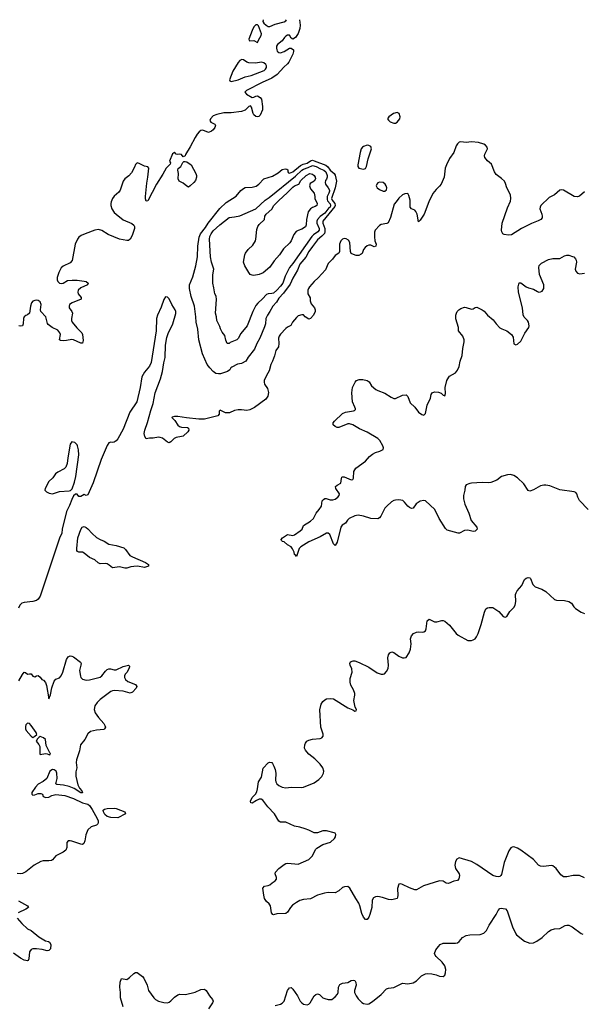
# Model space of a CAD drawing. Header units: inches. Extents: x 1843750 to 1959452, y 907112 to 1016326.
# Tile 51 of 137: x 1860580 to 1866932, y 1005035 to 1016170. Entities that reach past the tile are written whole.
import ezdxf

# ---------------------------------------------------------------- set-up
doc = ezdxf.new("R2010")
doc.units = ezdxf.units.IN
doc.header["$MEASUREMENT"] = 0
doc.layers.add('B8060', color=7, linetype='Continuous')
doc.layers.add('B8061', color=7, linetype='Continuous')

msp = doc.modelspace()

# ---------------------------------------------------------------- linework, layer by layer
at = {"layer": 'B8060', "color": 6, "elevation": 700}
for points in [[(1860928, 1010000), (1860811, 1009649), (1860790, 1009618), (1860770, 1009601), (1860730, 1009589), (1860630, 1009579), (1860606, 1009570), (1860583, 1009550), (1860566, 1009514)], [(1862036, 1010000), (1862038, 1009990), (1861990, 1009976), (1861911, 1009989), (1861872, 1009988), (1861837, 1009983), (1861790, 1009968), (1861770, 1009968), (1861710, 1009983), (1861630, 1009973), (1861592, 1010000)], [(1866970, 1006466), (1866910, 1006490), (1866890, 1006493), (1866842, 1006490), (1866770, 1006475), (1866730, 1006478), (1866700, 1006500), (1866648, 1006570), (1866610, 1006602), (1866590, 1006606), (1866510, 1006594), (1866470, 1006597), (1866448, 1006608), (1866393, 1006673), (1866250, 1006778), (1866210, 1006802), (1866170, 1006815), (1866150, 1006814), (1866135, 1006805), (1866111, 1006769), (1866061, 1006639), (1866030, 1006504), (1866023, 1006490), (1866010, 1006480), (1865990, 1006475), (1865970, 1006479), (1865930, 1006493), (1865750, 1006618), (1865689, 1006650), (1865550, 1006690), (1865525, 1006675), (1865510, 1006649), (1865500, 1006610), (1865510, 1006571), (1865551, 1006511), (1865555, 1006490), (1865546, 1006454), (1865530, 1006435), (1865490, 1006426), (1865430, 1006402), (1865405, 1006405), (1865369, 1006429), (1865330, 1006432), (1865146, 1006374), (1865070, 1006329), (1865050, 1006329), (1864990, 1006351), (1864910, 1006390), (1864890, 1006396), (1864868, 1006392), (1864854, 1006346), (1864856, 1006264), (1864854, 1006246), (1864848, 1006232), (1864790, 1006218), (1864750, 1006220), (1864683, 1006243), (1864630, 1006254), (1864603, 1006250), (1864581, 1006239), (1864568, 1006212), (1864562, 1006130), (1864542, 1006050), (1864530, 1006021), (1864510, 1005994), (1864490, 1005996), (1864470, 1006019), (1864450, 1006063), (1864428, 1006150), (1864417, 1006177), (1864382, 1006230), (1864315, 1006350), (1864290, 1006367), (1864255, 1006365), (1864230, 1006356), (1864190, 1006317), (1864150, 1006297), (1864070, 1006298), (1864027, 1006293), (1863950, 1006268), (1863870, 1006226), (1863790, 1006222), (1863750, 1006210), (1863710, 1006188), (1863664, 1006156), (1863642, 1006130), (1863610, 1006076), (1863590, 1006061), (1863490, 1006060), (1863450, 1006048), (1863444, 1006050), (1863428, 1006070), (1863416, 1006150), (1863401, 1006170), (1863370, 1006198), (1863350, 1006230), (1863340, 1006270), (1863330, 1006350), (1863349, 1006370), (1863390, 1006378), (1863410, 1006388), (1863437, 1006410), (1863471, 1006430), (1863484, 1006450), (1863484, 1006470), (1863471, 1006510), (1863475, 1006530), (1863511, 1006570), (1863570, 1006618), (1863590, 1006628), (1863611, 1006631), (1863730, 1006620), (1863849, 1006671), (1863889, 1006711), (1863929, 1006790), (1863939, 1006801), (1864010, 1006843), (1864094, 1006870), (1864139, 1006910), (1864151, 1006930), (1864154, 1006954), (1864150, 1006970), (1864136, 1006976), (1864050, 1006998), (1864010, 1006996), (1863950, 1006976), (1863910, 1006976), (1863850, 1007006), (1863810, 1007020), (1863750, 1007038), (1863688, 1007048), (1863590, 1007096), (1863530, 1007094), (1863510, 1007108), (1863462, 1007190), (1863385, 1007270), (1863330, 1007342), (1863310, 1007354), (1863290, 1007355), (1863259, 1007341), (1863210, 1007308), (1863195, 1007315), (1863190, 1007333), (1863208, 1007372), (1863247, 1007413), (1863262, 1007438), (1863271, 1007470), (1863280, 1007550), (1863315, 1007605), (1863334, 1007706), (1863390, 1007765), (1863407, 1007773), (1863430, 1007768), (1863438, 1007758), (1863456, 1007730), (1863470, 1007691), (1863476, 1007650), (1863472, 1007570), (1863476, 1007550), (1863489, 1007530), (1863510, 1007510), (1863550, 1007490), (1863590, 1007485), (1863650, 1007489), (1863770, 1007488), (1863790, 1007492), (1863910, 1007538), (1863963, 1007577), (1863998, 1007610), (1864018, 1007650), (1864019, 1007670), (1864007, 1007710), (1863978, 1007750), (1863919, 1007810), (1863850, 1007865), (1863827, 1007890), (1863811, 1007910), (1863803, 1007930), (1863806, 1007970), (1863813, 1007990), (1863828, 1008010), (1863850, 1008022), (1863890, 1008032), (1863978, 1008042), (1863997, 1008050), (1864012, 1008068), (1864013, 1008090), (1863985, 1008170), (1863974, 1008366), (1863990, 1008428), (1864010, 1008459), (1864030, 1008479), (1864050, 1008488), (1864090, 1008495), (1864130, 1008488), (1864290, 1008388), (1864347, 1008367), (1864370, 1008352), (1864386, 1008354), (1864388, 1008370), (1864376, 1008396), (1864360, 1008470), (1864370, 1008530), (1864369, 1008550), (1864354, 1008590), (1864325, 1008645), (1864317, 1008677), (1864319, 1008721), (1864341, 1008790), (1864336, 1008830), (1864317, 1008870), (1864313, 1008890), (1864322, 1008910), (1864350, 1008919), (1864370, 1008918), (1864421, 1008901), (1864528, 1008848), (1864624, 1008784), (1864670, 1008769), (1864690, 1008768), (1864706, 1008774), (1864730, 1008797), (1864746, 1008834), (1864751, 1008871), (1864745, 1008955), (1864753, 1008987), (1864766, 1009010), (1864790, 1009020), (1864810, 1009014), (1864870, 1008973), (1864910, 1008953), (1864930, 1008952), (1864950, 1008959), (1864984, 1009010), (1865000, 1009050), (1865007, 1009110), (1865000, 1009170), (1865010, 1009204), (1865035, 1009230), (1865070, 1009245), (1865090, 1009249), (1865135, 1009245), (1865150, 1009247), (1865170, 1009258), (1865179, 1009281), (1865190, 1009370), (1865210, 1009392), (1865270, 1009362), (1865298, 1009362), (1865354, 1009374), (1865370, 1009374), (1865387, 1009367), (1865442, 1009322), (1865517, 1009230), (1865539, 1009210), (1865650, 1009151), (1865690, 1009149), (1865710, 1009156), (1865730, 1009170), (1865746, 1009190), (1865767, 1009230), (1865800, 1009330), (1865837, 1009470), (1865854, 1009506), (1865870, 1009517), (1865890, 1009522), (1865930, 1009522), (1865999, 1009479), (1866050, 1009422), (1866070, 1009413), (1866090, 1009422), (1866124, 1009476), (1866170, 1009522), (1866186, 1009550), (1866190, 1009590), (1866189, 1009669), (1866195, 1009690), (1866208, 1009712), (1866258, 1009770), (1866290, 1009840), (1866310, 1009856), (1866330, 1009862), (1866350, 1009858), (1866359, 1009850), (1866384, 1009784), (1866410, 1009755), (1866487, 1009730), (1866530, 1009705), (1866630, 1009612), (1866650, 1009604), (1866742, 1009602), (1866791, 1009590), (1866821, 1009570), (1866849, 1009529), (1866868, 1009510), (1866930, 1009469), (1866970, 1009454)], [(1860570, 1008692), (1860610, 1008765), (1860630, 1008791), (1860647, 1008787), (1860670, 1008767), (1860690, 1008774), (1860710, 1008771), (1860730, 1008746), (1860750, 1008737), (1860770, 1008750), (1860790, 1008755), (1860810, 1008736), (1860829, 1008709), (1860850, 1008699), (1860870, 1008675), (1860882, 1008642), (1860910, 1008491), (1860930, 1008536), (1860945, 1008615), (1860970, 1008690), (1860990, 1008713), (1861030, 1008729), (1861050, 1008750), (1861068, 1008792), (1861110, 1008933), (1861130, 1008963), (1861150, 1008976), (1861170, 1008974), (1861190, 1008965), (1861266, 1008906), (1861274, 1008890), (1861272, 1008872), (1861257, 1008810), (1861266, 1008746), (1861271, 1008730), (1861290, 1008713), (1861330, 1008699), (1861370, 1008703), (1861490, 1008736), (1861510, 1008750), (1861550, 1008804), (1861570, 1008821), (1861590, 1008828), (1861608, 1008828), (1861650, 1008818), (1861670, 1008818), (1861750, 1008857), (1861812, 1008872), (1861821, 1008861), (1861822, 1008850), (1861816, 1008830), (1861791, 1008789), (1861773, 1008770), (1861766, 1008750), (1861766, 1008730), (1861777, 1008710), (1861804, 1008684), (1861890, 1008650), (1861903, 1008630), (1861899, 1008610), (1861856, 1008564), (1861830, 1008555), (1861750, 1008576), (1861650, 1008585), (1861630, 1008581), (1861610, 1008572), (1861490, 1008481), (1861457, 1008450), (1861430, 1008410), (1861423, 1008370), (1861435, 1008330), (1861470, 1008278), (1861530, 1008210), (1861544, 1008190), (1861550, 1008170), (1861541, 1008150), (1861530, 1008143), (1861450, 1008137), (1861379, 1008121), (1861350, 1008093), (1861318, 1008030), (1861269, 1007971), (1861257, 1007903), (1861222, 1007798), (1861220, 1007770), (1861225, 1007710), (1861216, 1007664), (1861214, 1007614), (1861238, 1007518), (1861258, 1007478), (1861281, 1007450), (1861290, 1007426), (1861270, 1007425), (1861196, 1007476), (1861140, 1007500), (1861074, 1007514), (1861001, 1007521), (1860990, 1007529), (1861003, 1007590), (1861001, 1007650), (1860992, 1007672), (1860981, 1007681), (1860970, 1007688), (1860951, 1007691), (1860922, 1007670), (1860886, 1007590), (1860845, 1007555), (1860790, 1007526), (1860759, 1007490), (1860719, 1007430), (1860716, 1007410), (1860730, 1007402), (1860750, 1007404), (1860790, 1007420), (1860820, 1007420), (1860839, 1007410), (1860846, 1007386), (1860874, 1007374), (1860910, 1007377), (1860945, 1007395), (1860990, 1007407), (1861090, 1007396), (1861190, 1007362), (1861290, 1007312), (1861350, 1007299), (1861370, 1007282), (1861399, 1007239), (1861457, 1007137), (1861467, 1007110), (1861467, 1007090), (1861463, 1007077), (1861450, 1007061), (1861390, 1007043), (1861352, 1007008), (1861328, 1006952), (1861316, 1006884), (1861305, 1006855), (1861290, 1006844), (1861270, 1006845), (1861170, 1006880), (1861150, 1006885), (1861130, 1006884), (1861115, 1006865), (1861113, 1006810), (1861100, 1006780), (1861070, 1006756), (1860990, 1006716), (1860950, 1006670), (1860938, 1006662), (1860910, 1006656), (1860844, 1006656), (1860818, 1006650), (1860742, 1006610), (1860648, 1006532), (1860610, 1006516), (1860588, 1006512), (1860550, 1006516)], [(1860565, 1006205), (1860670, 1006150), (1860680, 1006130), (1860651, 1006110), (1860562, 1006070)], [(1863470, 1005021), (1863530, 1005036), (1863550, 1005047), (1863570, 1005070), (1863608, 1005190), (1863630, 1005221), (1863650, 1005224), (1863668, 1005208), (1863723, 1005130), (1863754, 1005070), (1863770, 1005050), (1863790, 1005037), (1863830, 1005028), (1863850, 1005037), (1863867, 1005053), (1863911, 1005129), (1863930, 1005147), (1863950, 1005155), (1863970, 1005146), (1864010, 1005110), (1864030, 1005101), (1864070, 1005089), (1864110, 1005091), (1864150, 1005120), (1864176, 1005150), (1864183, 1005170), (1864186, 1005230), (1864202, 1005258), (1864230, 1005274), (1864290, 1005283), (1864330, 1005304), (1864350, 1005309), (1864370, 1005304), (1864383, 1005283), (1864384, 1005250), (1864367, 1005190), (1864368, 1005170), (1864385, 1005130), (1864410, 1005097), (1864450, 1005057), (1864470, 1005044), (1864510, 1005036), (1864530, 1005041), (1864570, 1005065), (1864670, 1005145), (1864730, 1005209), (1864750, 1005217), (1864810, 1005225), (1864910, 1005274), (1864970, 1005267), (1865030, 1005277), (1865070, 1005302), (1865124, 1005356), (1865170, 1005380), (1865190, 1005383), (1865240, 1005380), (1865290, 1005369), (1865330, 1005352), (1865370, 1005349), (1865390, 1005365), (1865398, 1005390), (1865400, 1005430), (1865387, 1005470), (1865359, 1005510), (1865290, 1005575), (1865279, 1005590), (1865273, 1005610), (1865288, 1005650), (1865317, 1005690), (1865337, 1005710), (1865370, 1005725), (1865510, 1005728), (1865530, 1005732), (1865550, 1005747), (1865589, 1005791), (1865630, 1005813), (1865670, 1005820), (1865790, 1005824), (1865830, 1005839), (1865859, 1005870), (1865890, 1005931), (1865968, 1006050), (1865990, 1006096), (1866010, 1006117), (1866030, 1006122), (1866050, 1006120), (1866073, 1006113), (1866093, 1006093), (1866153, 1005910), (1866190, 1005833), (1866200, 1005820), (1866291, 1005750), (1866350, 1005726), (1866390, 1005729), (1866430, 1005750), (1866489, 1005791), (1866561, 1005859), (1866590, 1005879), (1866630, 1005890), (1866690, 1005892), (1866750, 1005927), (1866769, 1005931), (1866790, 1005931), (1866830, 1005913), (1866930, 1005837), (1866950, 1005828)], [(1860552, 1006010), (1860603, 1005950), (1860670, 1005890), (1860710, 1005868), (1860797, 1005797), (1860870, 1005754), (1860904, 1005744), (1860916, 1005736), (1860931, 1005710), (1860930, 1005664), (1860910, 1005642), (1860890, 1005641), (1860836, 1005656), (1860770, 1005662), (1860730, 1005662), (1860710, 1005655), (1860692, 1005628), (1860683, 1005550), (1860676, 1005530), (1860670, 1005525), (1860630, 1005533), (1860590, 1005556), (1860510, 1005614)], [(1861750, 1005007), (1861721, 1005110), (1861721, 1005170), (1861712, 1005230), (1861716, 1005284), (1861730, 1005325), (1861790, 1005317), (1861822, 1005338), (1861870, 1005382), (1861890, 1005393), (1861910, 1005393), (1861968, 1005350), (1861985, 1005330), (1862022, 1005250), (1862037, 1005190), (1862097, 1005110), (1862117, 1005090), (1862150, 1005070), (1862210, 1005055), (1862250, 1005053), (1862270, 1005059), (1862290, 1005073), (1862330, 1005117), (1862370, 1005144), (1862392, 1005148), (1862455, 1005145), (1862566, 1005174), (1862630, 1005202), (1862670, 1005205), (1862690, 1005190), (1862727, 1005130), (1862762, 1005090), (1862768, 1005070), (1862760, 1005050), (1862716, 1004984)]]:
    msp.add_lwpolyline(points, dxfattribs=at)
for points in [[(1860667, 1008213), (1860650, 1008196), (1860645, 1008175), (1860646, 1008150), (1860654, 1008130), (1860710, 1008068), (1860730, 1008054), (1860750, 1008067), (1860774, 1008086), (1860765, 1008110), (1860708, 1008190), (1860690, 1008209)], [(1860810, 1008062), (1860802, 1008058), (1860782, 1008038), (1860768, 1008012), (1860795, 1007975), (1860806, 1007950), (1860807, 1007867), (1860810, 1007861), (1860871, 1007871), (1860889, 1007869), (1860910, 1007859), (1860922, 1007858), (1860929, 1007870), (1860919, 1007879), (1860881, 1007961), (1860870, 1008030), (1860849, 1008050)], [(1861690, 1007145), (1861610, 1007147), (1861570, 1007158), (1861543, 1007183), (1861527, 1007210), (1861523, 1007230), (1861539, 1007241), (1861570, 1007250), (1861650, 1007252), (1861670, 1007248), (1861770, 1007210), (1861778, 1007190)]]:
    msp.add_lwpolyline(points, close=True, dxfattribs=at)
at = {"layer": 'B8061', "color": 6}
for points, elevation in [([(1863746, 1016169), (1863752, 1016110), (1863748, 1016070), (1863730, 1016014), (1863700, 1015970), (1863670, 1015952), (1863650, 1015961), (1863630, 1015995), (1863610, 1015995), (1863590, 1015983), (1863575, 1015970), (1863549, 1015931), (1863496, 1015890), (1863486, 1015870), (1863484, 1015850), (1863487, 1015830), (1863494, 1015814), (1863510, 1015801), (1863530, 1015797), (1863570, 1015812), (1863630, 1015849), (1863650, 1015849), (1863677, 1015830), (1863678, 1015810), (1863670, 1015781), (1863623, 1015690), (1863610, 1015672), (1863567, 1015633), (1863494, 1015550), (1863431, 1015510), (1863321, 1015459), (1863147, 1015370), (1863127, 1015350), (1863144, 1015330), (1863210, 1015292), (1863230, 1015293), (1863250, 1015305), (1863270, 1015308), (1863299, 1015290), (1863314, 1015270), (1863327, 1015187), (1863325, 1015150), (1863298, 1015090), (1863286, 1015074), (1863267, 1015070), (1863250, 1015077), (1863230, 1015096), (1863220, 1015110), (1863200, 1015180), (1863190, 1015196), (1863170, 1015190), (1863131, 1015149), (1863090, 1015131), (1862970, 1015117), (1862890, 1015117), (1862810, 1015100), (1862770, 1015083), (1862737, 1015050), (1862732, 1015030), (1862743, 1015010), (1862787, 1014987), (1862795, 1014975), (1862789, 1014950), (1862770, 1014925), (1862750, 1014908), (1862715, 1014895), (1862650, 1014921), (1862630, 1014917), (1862610, 1014902), (1862586, 1014874), (1862563, 1014837), (1862510, 1014733), (1862455, 1014645), (1862450, 1014629), (1862430, 1014619), (1862410, 1014644), (1862390, 1014649), (1862370, 1014646), (1862350, 1014649), (1862330, 1014673), (1862321, 1014659), (1862310, 1014652), (1862275, 1014570), (1862284, 1014550), (1862282, 1014538), (1862235, 1014490), (1862198, 1014422), (1862129, 1014311), (1862030, 1014121), (1862010, 1014118), (1862003, 1014143), (1862002, 1014170), (1862017, 1014323), (1862030, 1014391), (1862041, 1014490), (1862030, 1014508), (1861990, 1014515), (1861930, 1014545), (1861910, 1014550), (1861890, 1014533), (1861879, 1014501), (1861843, 1014437), (1861815, 1014405), (1861770, 1014370), (1861750, 1014343), (1861717, 1014243), (1861700, 1014220), (1861650, 1014175), (1861630, 1014150), (1861613, 1014110), (1861610, 1014090), (1861610, 1014070), (1861621, 1014030), (1861648, 1013990), (1861670, 1013970), (1861750, 1013907), (1861850, 1013864), (1861870, 1013848), (1861878, 1013830), (1861877, 1013810), (1861852, 1013728), (1861830, 1013687), (1861810, 1013675), (1861790, 1013674), (1861710, 1013690), (1861582, 1013742), (1861510, 1013787), (1861470, 1013796), (1861430, 1013790), (1861319, 1013750), (1861276, 1013730), (1861249, 1013710), (1861232, 1013690), (1861208, 1013632), (1861174, 1013446), (1861150, 1013421), (1861070, 1013384), (1861050, 1013365), (1861021, 1013310), (1861005, 1013255), (1861004, 1013230), (1861010, 1013210), (1861030, 1013192), (1861050, 1013187), (1861070, 1013192), (1861121, 1013219), (1861174, 1013226), (1861230, 1013225), (1861310, 1013215), (1861330, 1013210), (1861356, 1013190), (1861347, 1013170), (1861270, 1013137), (1861243, 1013110), (1861237, 1013090), (1861242, 1013070), (1861276, 1013030), (1861276, 1013010), (1861174, 1012970), (1861145, 1012950), (1861138, 1012930), (1861140, 1012910), (1861170, 1012870), (1861177, 1012850), (1861165, 1012790), (1861166, 1012770), (1861174, 1012750), (1861226, 1012686), (1861282, 1012630), (1861290, 1012610), (1861297, 1012543), (1861290, 1012513), (1861270, 1012511), (1861190, 1012550), (1861170, 1012553), (1861110, 1012542), (1861070, 1012540), (1861042, 1012542), (1861032, 1012550), (1861040, 1012610), (1861035, 1012630), (1861010, 1012659), (1860948, 1012688), (1860902, 1012722), (1860895, 1012735), (1860876, 1012810), (1860820, 1012870), (1860816, 1012890), (1860822, 1012950), (1860810, 1012978), (1860790, 1012995), (1860770, 1012999), (1860750, 1012996), (1860730, 1012986), (1860715, 1012970), (1860701, 1012930), (1860690, 1012850), (1860670, 1012831), (1860650, 1012825), (1860629, 1012810), (1860623, 1012790), (1860620, 1012730), (1860613, 1012710), (1860590, 1012704), (1860570, 1012708)], 600), ([(1863334, 1016170), (1863330, 1016150), (1863340, 1016130), (1863367, 1016107), (1863390, 1016094), (1863410, 1016094), (1863470, 1016121), (1863570, 1016148), (1863590, 1016159), (1863597, 1016169)], 600), ([(1866970, 1014222), (1866910, 1014176), (1866890, 1014166), (1866850, 1014172), (1866730, 1014241), (1866710, 1014248), (1866690, 1014242), (1866629, 1014191), (1866570, 1014161), (1866476, 1014070), (1866466, 1014050), (1866464, 1014030), (1866486, 1013970), (1866489, 1013950), (1866488, 1013930), (1866476, 1013910), (1866446, 1013894), (1866370, 1013866), (1866254, 1013810), (1866141, 1013739), (1866108, 1013732), (1866061, 1013741), (1866046, 1013750), (1866032, 1013770), (1866028, 1013790), (1866037, 1013870), (1866096, 1014044), (1866130, 1014119), (1866136, 1014150), (1866131, 1014190), (1866089, 1014269), (1866076, 1014316), (1866063, 1014343), (1866030, 1014376), (1865970, 1014419), (1865952, 1014450), (1865916, 1014536), (1865870, 1014574), (1865842, 1014610), (1865838, 1014630), (1865840, 1014650), (1865871, 1014710), (1865868, 1014730), (1865850, 1014750), (1865830, 1014761), (1865770, 1014781), (1865690, 1014788), (1865630, 1014783), (1865570, 1014788), (1865550, 1014786), (1865530, 1014768), (1865515, 1014745), (1865489, 1014670), (1865440, 1014600), (1865406, 1014530), (1865394, 1014490), (1865380, 1014390), (1865346, 1014310), (1865330, 1014287), (1865290, 1014250), (1865254, 1014206), (1865209, 1014110), (1865156, 1013970), (1865110, 1013902), (1865090, 1013886), (1865075, 1013970), (1865062, 1014002), (1865050, 1014016), (1865010, 1014031), (1864997, 1014050), (1864998, 1014130), (1864983, 1014183), (1864970, 1014203), (1864938, 1014202), (1864910, 1014190), (1864867, 1014153), (1864839, 1014110), (1864816, 1014084), (1864773, 1013933), (1864748, 1013872), (1864734, 1013866), (1864670, 1013855), (1864650, 1013844), (1864602, 1013790), (1864593, 1013767), (1864593, 1013713), (1864598, 1013670), (1864611, 1013630), (1864610, 1013609), (1864590, 1013601), (1864550, 1013620), (1864530, 1013621), (1864510, 1013614), (1864486, 1013594), (1864468, 1013572), (1864452, 1013528), (1864443, 1013517), (1864415, 1013505), (1864385, 1013505), (1864354, 1013514), (1864328, 1013528), (1864321, 1013550), (1864313, 1013650), (1864298, 1013678), (1864273, 1013693), (1864250, 1013695), (1864230, 1013688), (1864212, 1013670), (1864199, 1013630), (1864198, 1013550), (1864191, 1013529), (1864150, 1013505), (1864118, 1013462), (1864070, 1013413), (1864039, 1013341), (1863955, 1013250), (1863910, 1013209), (1863859, 1013150), (1863847, 1013130), (1863840, 1013110), (1863839, 1013070), (1863865, 1013025), (1863867, 1012990), (1863877, 1012957), (1863914, 1012910), (1863921, 1012890), (1863922, 1012870), (1863905, 1012830), (1863870, 1012790), (1863850, 1012784), (1863809, 1012810), (1863791, 1012831), (1863770, 1012834), (1863730, 1012820), (1863710, 1012804), (1863666, 1012750), (1863647, 1012713), (1863610, 1012694), (1863590, 1012677), (1863530, 1012613), (1863514, 1012590), (1863507, 1012570), (1863511, 1012509), (1863506, 1012470), (1863478, 1012430), (1863462, 1012370), (1863441, 1012310), (1863420, 1012270), (1863401, 1012199), (1863370, 1012145), (1863347, 1012090), (1863344, 1012070), (1863350, 1012050), (1863381, 1012001), (1863395, 1011955), (1863386, 1011914), (1863363, 1011877), (1863235, 1011785), (1863183, 1011757), (1863150, 1011749), (1863090, 1011760), (1863050, 1011760), (1863010, 1011752), (1862954, 1011726), (1862930, 1011723), (1862906, 1011726), (1862847, 1011753), (1862838, 1011742), (1862836, 1011710), (1862820, 1011690), (1862670, 1011654), (1862608, 1011652), (1862467, 1011667), (1862370, 1011683), (1862330, 1011682), (1862306, 1011674), (1862301, 1011670), (1862336, 1011636), (1862370, 1011585), (1862389, 1011569), (1862410, 1011563), (1862477, 1011557), (1862490, 1011550), (1862493, 1011530), (1862482, 1011510), (1862430, 1011462), (1862410, 1011455), (1862350, 1011445), (1862327, 1011433), (1862290, 1011396), (1862270, 1011386), (1862250, 1011393), (1862196, 1011436), (1862170, 1011447), (1862150, 1011448), (1862090, 1011437), (1862050, 1011439), (1862010, 1011430), (1861995, 1011455), (1861989, 1011490), (1861994, 1011530), (1862026, 1011614), (1862062, 1011750), (1862091, 1011829), (1862114, 1011950), (1862171, 1012110), (1862194, 1012190), (1862211, 1012289), (1862227, 1012350), (1862231, 1012490), (1862245, 1012575), (1862260, 1012620), (1862313, 1012730), (1862347, 1012847), (1862346, 1012870), (1862339, 1012890), (1862300, 1012950), (1862270, 1013014), (1862250, 1013033), (1862230, 1013036), (1862210, 1013007), (1862181, 1012919), (1862140, 1012830), (1862129, 1012791), (1862124, 1012650), (1862066, 1012294), (1862048, 1012252), (1861990, 1012186), (1861960, 1012130), (1861943, 1012010), (1861905, 1011850), (1861827, 1011733), (1861750, 1011539), (1861690, 1011431), (1861670, 1011408), (1861650, 1011394), (1861630, 1011388), (1861610, 1011392), (1861590, 1011384), (1861570, 1011355), (1861503, 1011197), (1861410, 1010934), (1861350, 1010795), (1861330, 1010789), (1861310, 1010801), (1861270, 1010779), (1861250, 1010777), (1861230, 1010804), (1861224, 1010804), (1861210, 1010803), (1861190, 1010784), (1861170, 1010745), (1861145, 1010675), (1861111, 1010610), (1861062, 1010410), (1861057, 1010363), (1861030, 1010305), (1860928, 1010000)], 700), ([(1867011, 1010630), (1866912, 1010732), (1866892, 1010770), (1866880, 1010810), (1866870, 1010824), (1866851, 1010831), (1866690, 1010855), (1866577, 1010897), (1866530, 1010908), (1866510, 1010908), (1866470, 1010897), (1866390, 1010852), (1866350, 1010838), (1866330, 1010845), (1866281, 1010921), (1866210, 1010988), (1866170, 1011017), (1866130, 1011027), (1866096, 1011024), (1866030, 1011004), (1865978, 1010962), (1865910, 1010937), (1865888, 1010932), (1865810, 1010935), (1865690, 1010928), (1865670, 1010925), (1865630, 1010909), (1865618, 1010890), (1865616, 1010850), (1865601, 1010790), (1865600, 1010750), (1865615, 1010690), (1865660, 1010590), (1865687, 1010507), (1865750, 1010430), (1865754, 1010410), (1865730, 1010387), (1865710, 1010384), (1865650, 1010396), (1865610, 1010395), (1865556, 1010364), (1865538, 1010362), (1865416, 1010396), (1865395, 1010415), (1865323, 1010530), (1865276, 1010630), (1865170, 1010728), (1865150, 1010734), (1865110, 1010727), (1865066, 1010694), (1865030, 1010647), (1865010, 1010644), (1864990, 1010653), (1864970, 1010670), (1864934, 1010714), (1864912, 1010732), (1864870, 1010740), (1864830, 1010738), (1864810, 1010732), (1864784, 1010716), (1864731, 1010670), (1864710, 1010645), (1864664, 1010556), (1864650, 1010537), (1864630, 1010525), (1864550, 1010528), (1864470, 1010557), (1864410, 1010567), (1864370, 1010559), (1864308, 1010530), (1864287, 1010510), (1864264, 1010476), (1864228, 1010452), (1864214, 1010430), (1864170, 1010262), (1864150, 1010224), (1864130, 1010242), (1864087, 1010347), (1864070, 1010364), (1864050, 1010362), (1863979, 1010321), (1863850, 1010267), (1863758, 1010210), (1863742, 1010190), (1863710, 1010098), (1863704, 1010110), (1863690, 1010121), (1863683, 1010150), (1863667, 1010187), (1863650, 1010210), (1863610, 1010232), (1863570, 1010264), (1863553, 1010270), (1863541, 1010281), (1863536, 1010290), (1863552, 1010310), (1863610, 1010348), (1863670, 1010337), (1863690, 1010345), (1863753, 1010390), (1863774, 1010410), (1863791, 1010450), (1863870, 1010498), (1863905, 1010530), (1863933, 1010590), (1863969, 1010631), (1863992, 1010670), (1864003, 1010730), (1864015, 1010745), (1864030, 1010755), (1864046, 1010754), (1864090, 1010740), (1864121, 1010739), (1864150, 1010748), (1864179, 1010770), (1864193, 1010790), (1864196, 1010810), (1864157, 1010870), (1864152, 1010890), (1864170, 1010906), (1864211, 1010929), (1864218, 1010982), (1864224, 1010996), (1864230, 1011000), (1864250, 1010999), (1864330, 1010967), (1864348, 1010972), (1864354, 1010986), (1864360, 1011060), (1864383, 1011097), (1864490, 1011179), (1864536, 1011230), (1864570, 1011257), (1864604, 1011276), (1864652, 1011290), (1864690, 1011310), (1864694, 1011330), (1864686, 1011350), (1864653, 1011410), (1864630, 1011435), (1864510, 1011506), (1864424, 1011544), (1864348, 1011590), (1864310, 1011601), (1864290, 1011599), (1864190, 1011560), (1864170, 1011560), (1864150, 1011570), (1864127, 1011590), (1864126, 1011610), (1864142, 1011630), (1864230, 1011716), (1864264, 1011730), (1864354, 1011746), (1864367, 1011750), (1864377, 1011763), (1864379, 1011770), (1864369, 1011789), (1864346, 1011850), (1864337, 1011950), (1864345, 1012010), (1864376, 1012070), (1864391, 1012090), (1864419, 1012101), (1864462, 1012102), (1864511, 1012091), (1864534, 1012074), (1864559, 1012030), (1864610, 1011987), (1864630, 1011975), (1864710, 1011948), (1864781, 1011901), (1864810, 1011888), (1864830, 1011888), (1864910, 1011923), (1864950, 1011929), (1864969, 1011910), (1864996, 1011836), (1865051, 1011790), (1865091, 1011730), (1865130, 1011704), (1865150, 1011698), (1865170, 1011715), (1865190, 1011810), (1865228, 1011890), (1865235, 1011930), (1865245, 1011950), (1865270, 1011960), (1865318, 1011958), (1865347, 1011947), (1865370, 1011925), (1865390, 1011918), (1865396, 1011944), (1865392, 1012010), (1865410, 1012091), (1865432, 1012128), (1865442, 1012138), (1865510, 1012177), (1865532, 1012208), (1865550, 1012250), (1865563, 1012310), (1865586, 1012374), (1865592, 1012450), (1865609, 1012529), (1865609, 1012549), (1865593, 1012593), (1865545, 1012650), (1865543, 1012690), (1865514, 1012786), (1865513, 1012830), (1865519, 1012850), (1865528, 1012870), (1865546, 1012890), (1865570, 1012906), (1865610, 1012918), (1865630, 1012917), (1865690, 1012897), (1865710, 1012902), (1865730, 1012915), (1865750, 1012920), (1865810, 1012890), (1865833, 1012873), (1865870, 1012829), (1865937, 1012777), (1865970, 1012729), (1866010, 1012686), (1866033, 1012673), (1866090, 1012650), (1866143, 1012610), (1866160, 1012580), (1866170, 1012506), (1866190, 1012494), (1866210, 1012499), (1866250, 1012534), (1866293, 1012627), (1866338, 1012690), (1866343, 1012710), (1866335, 1012750), (1866323, 1012770), (1866286, 1012806), (1866273, 1012833), (1866268, 1012910), (1866221, 1013090), (1866219, 1013150), (1866230, 1013194), (1866250, 1013196), (1866308, 1013150), (1866336, 1013136), (1866390, 1013121), (1866435, 1013095), (1866450, 1013090), (1866470, 1013092), (1866490, 1013101), (1866507, 1013130), (1866509, 1013170), (1866458, 1013290), (1866451, 1013369), (1866456, 1013390), (1866483, 1013417), (1866562, 1013458), (1866610, 1013468), (1866690, 1013470), (1866741, 1013499), (1866770, 1013509), (1866790, 1013509), (1866834, 1013494), (1866847, 1013487), (1866867, 1013467), (1866874, 1013450), (1866876, 1013430), (1866864, 1013350), (1866870, 1013325), (1866890, 1013302), (1866916, 1013296), (1866970, 1013304)], 700), ([(1861592, 1010000), (1861570, 1010016), (1861550, 1010019), (1861490, 1010016), (1861467, 1010027), (1861430, 1010062), (1861370, 1010090), (1861310, 1010139), (1861290, 1010147), (1861250, 1010148), (1861235, 1010155), (1861227, 1010167), (1861225, 1010190), (1861238, 1010310), (1861270, 1010405), (1861288, 1010432), (1861310, 1010438), (1861330, 1010429), (1861352, 1010412), (1861398, 1010358), (1861450, 1010315), (1861490, 1010291), (1861534, 1010274), (1861590, 1010240), (1861670, 1010222), (1861756, 1010196), (1861777, 1010177), (1861826, 1010110), (1861854, 1010094), (1862002, 1010030), (1862035, 1010010), (1862036, 1010000)], 700)]:
    msp.add_lwpolyline(points, dxfattribs=dict(at, elevation=elevation))
for points, elevation in [([(1863270, 1016114), (1863250, 1016113), (1863229, 1016091), (1863209, 1016050), (1863173, 1015950), (1863174, 1015934), (1863182, 1015930), (1863230, 1015935), (1863270, 1015911), (1863280, 1015940), (1863312, 1015990), (1863314, 1016010), (1863280, 1016100)], 600), ([(1863090, 1015720), (1863084, 1015716), (1863070, 1015708), (1863050, 1015686), (1862989, 1015590), (1862953, 1015490), (1862958, 1015478), (1862972, 1015472), (1863050, 1015489), (1863130, 1015525), (1863199, 1015541), (1863344, 1015596), (1863360, 1015610), (1863371, 1015630), (1863371, 1015650), (1863365, 1015665), (1863343, 1015683), (1863310, 1015690), (1863250, 1015680), (1863170, 1015683), (1863150, 1015690), (1863110, 1015717)], 600), ([(1864850, 1015121), (1864807, 1015110), (1864754, 1015070), (1864741, 1015050), (1864750, 1015034), (1864770, 1015016), (1864810, 1014999), (1864830, 1014999), (1864850, 1015011), (1864881, 1015050), (1864883, 1015070), (1864871, 1015110)], 700), ([(1864510, 1014750), (1864470, 1014738), (1864457, 1014730), (1864443, 1014710), (1864430, 1014670), (1864405, 1014530), (1864405, 1014510), (1864414, 1014490), (1864470, 1014479), (1864490, 1014486), (1864501, 1014510), (1864522, 1014598), (1864558, 1014710), (1864550, 1014735), (1864530, 1014746)], 700), ([(1862490, 1014278), (1862470, 1014286), (1862430, 1014321), (1862385, 1014345), (1862373, 1014370), (1862378, 1014430), (1862370, 1014470), (1862372, 1014488), (1862402, 1014510), (1862425, 1014555), (1862435, 1014565), (1862450, 1014567), (1862470, 1014561), (1862521, 1014530), (1862574, 1014430), (1862581, 1014410), (1862581, 1014390), (1862567, 1014350), (1862550, 1014328), (1862510, 1014291)], 600), ([(1862830, 1012164), (1862800, 1012170), (1862770, 1012190), (1862730, 1012233), (1862700, 1012270), (1862648, 1012390), (1862608, 1012548), (1862595, 1012670), (1862575, 1012750), (1862574, 1012810), (1862557, 1012930), (1862520, 1013040), (1862499, 1013130), (1862502, 1013170), (1862537, 1013263), (1862574, 1013386), (1862590, 1013490), (1862594, 1013610), (1862611, 1013710), (1862625, 1013750), (1862680, 1013820), (1862711, 1013870), (1862845, 1014035), (1862917, 1014103), (1863030, 1014174), (1863083, 1014237), (1863110, 1014262), (1863130, 1014271), (1863210, 1014276), (1863253, 1014287), (1863286, 1014310), (1863340, 1014370), (1863440, 1014400), (1863503, 1014437), (1863550, 1014475), (1863583, 1014483), (1863600, 1014480), (1863611, 1014471), (1863611, 1014450), (1863620, 1014440), (1863630, 1014436), (1863670, 1014450), (1863757, 1014523), (1863785, 1014535), (1863830, 1014546), (1863870, 1014576), (1863890, 1014580), (1863910, 1014576), (1864044, 1014524), (1864066, 1014506), (1864092, 1014470), (1864137, 1014430), (1864150, 1014413), (1864165, 1014345), (1864149, 1014269), (1864105, 1014150), (1864113, 1014130), (1864145, 1014090), (1864149, 1014070), (1864144, 1014056), (1864010, 1013890), (1864008, 1013870), (1864032, 1013810), (1864032, 1013770), (1864027, 1013753), (1863999, 1013721), (1863950, 1013681), (1863890, 1013607), (1863850, 1013547), (1863815, 1013485), (1863750, 1013407), (1863723, 1013337), (1863670, 1013246), (1863639, 1013181), (1863562, 1013078), (1863510, 1013020), (1863484, 1012976), (1863445, 1012930), (1863411, 1012869), (1863383, 1012830), (1863365, 1012790), (1863359, 1012730), (1863350, 1012698), (1863297, 1012570), (1863264, 1012510), (1863235, 1012445), (1863165, 1012355), (1863138, 1012310), (1863090, 1012282), (1863045, 1012275), (1862978, 1012242), (1862967, 1012233), (1862955, 1012210), (1862932, 1012190), (1862850, 1012167)], 600), ([(1862950, 1012510), (1862927, 1012510), (1862910, 1012545), (1862899, 1012599), (1862870, 1012636), (1862850, 1012673), (1862842, 1012702), (1862810, 1012770), (1862807, 1012810), (1862796, 1012850), (1862807, 1013007), (1862802, 1013042), (1862787, 1013070), (1862777, 1013137), (1862763, 1013190), (1862765, 1013285), (1862776, 1013350), (1862749, 1013430), (1862738, 1013490), (1862728, 1013690), (1862730, 1013717), (1862744, 1013750), (1862770, 1013784), (1862842, 1013850), (1862950, 1013934), (1863010, 1013939), (1863070, 1013954), (1863252, 1014030), (1863356, 1014130), (1863401, 1014159), (1863699, 1014401), (1863770, 1014468), (1863790, 1014481), (1863843, 1014497), (1863890, 1014522), (1863935, 1014510), (1863984, 1014484), (1864019, 1014470), (1864041, 1014450), (1864058, 1014410), (1864059, 1014390), (1864052, 1014368), (1864039, 1014350), (1864034, 1014330), (1864039, 1014310), (1864070, 1014270), (1864083, 1014243), (1864084, 1014230), (1864077, 1014210), (1864058, 1014170), (1864056, 1014136), (1864061, 1014121), (1864090, 1014086), (1864097, 1014070), (1864091, 1014050), (1864078, 1014042), (1864030, 1013981), (1863977, 1013943), (1863947, 1013910), (1863940, 1013890), (1863942, 1013870), (1863966, 1013810), (1863967, 1013790), (1863954, 1013770), (1863903, 1013737), (1863883, 1013717), (1863670, 1013413), (1863630, 1013367), (1863581, 1013270), (1863555, 1013190), (1863530, 1013156), (1863490, 1013113), (1863450, 1013079), (1863430, 1013072), (1863389, 1013071), (1863370, 1013064), (1863326, 1013014), (1863274, 1012966), (1863250, 1012939), (1863216, 1012870), (1863153, 1012710), (1863080, 1012620), (1863050, 1012563), (1863035, 1012550), (1862961, 1012519)], 500), ([(1863230, 1013279), (1863210, 1013280), (1863188, 1013288), (1863170, 1013310), (1863125, 1013385), (1863113, 1013430), (1863125, 1013510), (1863134, 1013530), (1863165, 1013570), (1863218, 1013622), (1863246, 1013670), (1863252, 1013690), (1863264, 1013796), (1863274, 1013830), (1863290, 1013855), (1863349, 1013910), (1863353, 1013950), (1863369, 1013970), (1863430, 1014026), (1863456, 1014070), (1863510, 1014127), (1863607, 1014213), (1863670, 1014277), (1863690, 1014291), (1863737, 1014310), (1863759, 1014350), (1863819, 1014410), (1863863, 1014430), (1863890, 1014425), (1863910, 1014409), (1863922, 1014390), (1863926, 1014370), (1863910, 1014345), (1863864, 1014316), (1863857, 1014290), (1863870, 1014257), (1863910, 1014210), (1863917, 1014170), (1863917, 1014150), (1863943, 1014090), (1863941, 1014070), (1863923, 1014057), (1863890, 1014045), (1863870, 1014032), (1863844, 1013996), (1863825, 1013910), (1863822, 1013850), (1863811, 1013829), (1863770, 1013801), (1863730, 1013788), (1863706, 1013774), (1863680, 1013740), (1863652, 1013668), (1863634, 1013646), (1863562, 1013578), (1863518, 1013510), (1863458, 1013442), (1863410, 1013370), (1863333, 1013307), (1863290, 1013289)], 400), ([(1864650, 1014334), (1864630, 1014326), (1864618, 1014310), (1864613, 1014290), (1864622, 1014270), (1864650, 1014250), (1864690, 1014231), (1864710, 1014232), (1864730, 1014247), (1864732, 1014270), (1864725, 1014290), (1864713, 1014310), (1864690, 1014328)], 700), ([(1861170, 1011395), (1861152, 1011368), (1861125, 1011215), (1861118, 1011150), (1861103, 1011110), (1861083, 1011090), (1861010, 1011054), (1860985, 1011035), (1860953, 1010990), (1860910, 1010948), (1860869, 1010870), (1860866, 1010850), (1860885, 1010830), (1860915, 1010815), (1860950, 1010808), (1861030, 1010834), (1861139, 1010841), (1861155, 1010845), (1861174, 1010866), (1861199, 1010941), (1861214, 1011006), (1861249, 1011249), (1861246, 1011306), (1861235, 1011350), (1861230, 1011363), (1861202, 1011390)], 700)]:
    msp.add_lwpolyline(points, close=True, dxfattribs=dict(at, elevation=elevation))

doc.saveas('drawing.dxf')
